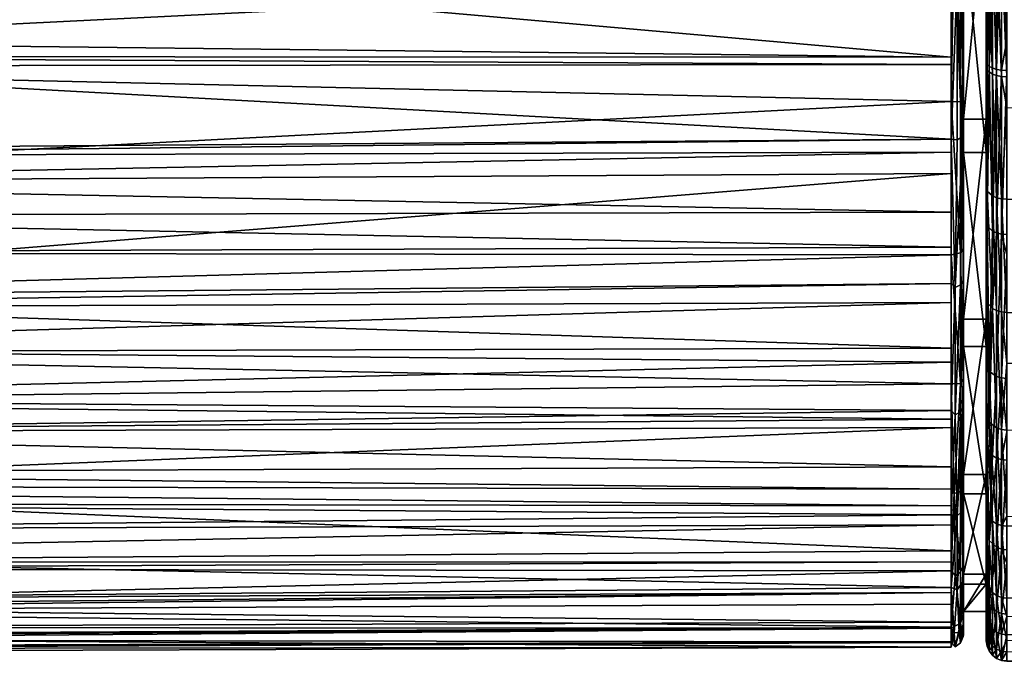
# Model space of a CAD drawing. Extents: x -0.145 to 0.145, y -0.184 to 0.
# Tile 3 of 256: x -0.121 to -0.097, y -0.116 to -0.1. Entities that reach past the tile are written whole.
import ezdxf

# ---------------------------------------------------------------- set-up
doc = ezdxf.new("R2010")
doc.units = 0
doc.layers.add('mesh', color=7, linetype='CONTINUOUS')

msp = doc.modelspace()

# ---------------------------------------------------------------- meshes
at = {"layer": 'mesh'}
mesh = msp.add_polyface(dxfattribs=at)
corners = [(-0.1359, -0.091732, -0.023761), (-0.098151, -0.090557, -0.023417), (-0.135915, -0.090787, -0.023661), (-0.135861, -0.094238, -0.0234), (-0.098151, -0.092707, -0.023558), (-0.135855, -0.094638, -0.023342), (-0.098151, -0.094609, -0.023193), (-0.135808, -0.097659, -0.022907), (-0.098151, -0.09482, -0.023153), (-0.135806, -0.09778, -0.022873), (-0.098151, -0.098807, -0.022389), (-0.135794, -0.097652, 0.023518), (-0.098151, -0.100974, 0.022357), (-0.135749, -0.100538, 0.022722), (-0.135798, -0.097364, 0.023597), (-0.098151, -0.098056, 0.02324), (-0.135838, -0.094766, 0.024314), (-0.098151, -0.097325, 0.023461), (-0.135846, -0.094274, 0.024345), (-0.098151, -0.095382, 0.024049), (-0.1359, -0.090788, 0.024562), (-0.098151, -0.093166, 0.024139), (-0.135863, -0.093182, 0.024413), (-0.139021, -0.097648, 0.023368), (-0.1374, -0.097711, 0.02365), (-0.137354, -0.100994, 0.022481), (-0.13837, -0.090823, 0.024402), (-0.137494, -0.090811, 0.024459), (-0.137448, -0.094293, 0.024334), (-0.139062, -0.094271, 0.024044), (-0.137404, -0.097701, -0.022851), (-0.137452, -0.094283, -0.023534), (-0.137501, -0.090801, -0.023717), (-0.135924, -0.090177, -0.023596), (-0.135786, -0.099104, -0.022321), (-0.137358, -0.100985, -0.021683), (-0.135757, -0.100913, -0.021566), (-0.138979, -0.100891, -0.021413), (-0.139018, -0.097647, -0.022569), (-0.139059, -0.09427, -0.023245), (-0.098151, -0.099042, -0.02228), (-0.098151, -0.093856, 0.024111)]
mesh.append_faces([[corners[k] for k in face] for face in [(0, 1, 2, 2), (3, 4, 0, 0), (5, 6, 3, 3), (7, 8, 5, 5), (9, 10, 7, 7), (11, 12, 13, 13), (14, 15, 11, 11), (16, 17, 14, 14), (18, 19, 16, 16), (20, 21, 22, 22), (23, 24, 25, 25), (26, 27, 28, 28), (22, 27, 20, 20), (22, 28, 27, 27), (18, 28, 22, 22), (18, 16, 28, 28), (24, 13, 25, 25), (24, 11, 13, 13), (14, 11, 24, 24), (24, 16, 14, 14), (24, 28, 16, 16), (29, 28, 24, 24), (5, 30, 7, 7), (5, 31, 30, 30), (32, 2, 33, 33), (32, 0, 2, 2), (31, 0, 32, 32), (31, 3, 0, 0), (5, 3, 31, 31), (30, 9, 7, 7), (30, 34, 9, 9), (35, 34, 30, 30), (35, 36, 34, 34), (30, 37, 35, 35), (31, 38, 30, 30), (32, 39, 31, 31), (36, 40, 34, 34), (22, 41, 18, 18)]])
mesh = msp.add_polyface(dxfattribs=at)
corners = [(-0.135808, -0.097659, -0.022907), (-0.098151, -0.098807, -0.022389), (-0.098151, -0.09482, -0.023153), (-0.135806, -0.09778, -0.022873), (-0.135786, -0.099104, -0.022321), (-0.098151, -0.103278, -0.020317), (-0.135709, -0.10401, -0.02002), (-0.098151, -0.103798, -0.020076), (-0.135684, -0.104817, 0.02029), (-0.098151, -0.104732, 0.02017), (-0.098151, -0.105577, 0.019678), (-0.135743, -0.100965, 0.022479), (-0.098151, -0.100974, 0.022357), (-0.098151, -0.101159, 0.022249), (-0.135794, -0.097652, 0.023518), (-0.098151, -0.098056, 0.02324), (-0.135798, -0.097364, 0.023597), (-0.098151, -0.097325, 0.023461), (-0.135838, -0.094766, 0.024314), (-0.098151, -0.095382, 0.024049), (-0.098151, -0.099042, -0.02228), (-0.135757, -0.100913, -0.021566), (-0.098151, -0.102962, -0.020463), (-0.098151, -0.106457, -0.017967), (-0.135661, -0.10705, -0.017746), (-0.098151, -0.106921, -0.017599), (-0.135665, -0.106807, -0.017928), (-0.135719, -0.103373, -0.020497), (-0.135721, -0.103247, -0.020592), (-0.135653, -0.106804, 0.018735), (-0.098151, -0.105761, 0.019504), (-0.098151, -0.108026, 0.01736), (-0.13567, -0.105713, 0.019781), (-0.135696, -0.104, 0.020755), (-0.098151, -0.102054, 0.021728), (-0.135739, -0.101198, 0.022347), (-0.098151, -0.108886, 0.016546), (-0.098076, -0.09809, 0.023352), (-0.098151, -0.093856, 0.024111), (-0.098076, -0.094844, -0.023273), (-0.098151, -0.094609, -0.023193), (-0.098053, -0.106553, -0.01809), (-0.09792, -0.105714, 0.019436), (-0.098004, -0.099041, -0.022268), (-0.098004, -0.10298, -0.020511)]
mesh.append_faces([[corners[k] for k in face] for face in [(0, 1, 2, 2), (3, 4, 1, 1), (5, 6, 7, 7), (8, 9, 10, 10), (11, 12, 13, 13), (14, 15, 12, 12), (16, 17, 15, 15), (18, 19, 17, 17), (4, 20, 1, 1), (21, 22, 20, 20), (23, 24, 25, 25), (23, 26, 24, 24), (7, 26, 23, 23), (22, 27, 5, 5), (21, 28, 22, 22), (29, 30, 31, 31), (32, 30, 29, 29), (32, 10, 30, 30), (33, 34, 9, 9), (35, 13, 34, 34), (9, 30, 10, 10), (9, 34, 30, 30), (36, 31, 30, 30), (37, 15, 17, 17), (17, 38, 37, 37), (17, 19, 38, 38), (34, 13, 12, 12), (39, 40, 2, 2), (23, 5, 7, 7), (22, 5, 23, 23), (22, 23, 41, 41), (39, 1, 20, 20), (2, 1, 39, 39), (42, 30, 34, 34), (22, 43, 20, 20), (41, 44, 22, 22), (37, 12, 15, 15), (37, 34, 12, 12)]])
mesh = msp.add_polyface(dxfattribs=at)
corners = [(-0.097853, -0.102849, 0.021072), (-0.097853, -0.101929, 0.021451), (-0.097853, -0.102478, 0.020592), (-0.097853, -0.098918, -0.021883), (-0.097853, -0.100361, -0.021483), (-0.097853, -0.097774, -0.021735), (-0.097297, -0.103285, -0.019321), (-0.097853, -0.103285, -0.019321), (-0.097297, -0.097774, -0.021735), (-0.097297, -0.096874, 0.022782), (-0.097853, -0.096874, 0.022782), (-0.097297, -0.102478, 0.020592), (-0.09728, -0.098163, -0.022254), (-0.097297, -0.094898, -0.022817), (-0.097297, -0.098128, -0.022129), (-0.09728, -0.097044, 0.023478), (-0.097297, -0.101101, 0.021983), (-0.097297, -0.097014, 0.023352), (-0.09728, -0.101153, 0.022101), (-0.097297, -0.104986, 0.019809), (-0.097297, -0.101245, -0.020985), (-0.097853, -0.098, 0.023069), (-0.097853, -0.097532, 0.023262), (-0.097853, -0.102826, -0.02023), (-0.097855, -0.101988, 0.021584), (-0.097855, -0.098968, -0.022055), (-0.09792, -0.098076, 0.023304), (-0.097855, -0.09595, 0.023673), (-0.097866, -0.102896, -0.020359), (-0.097855, -0.100964, -0.02127), (-0.09792, -0.102057, 0.021721), (-0.098151, -0.102054, 0.021728), (-0.098076, -0.09809, 0.023352), (-0.098151, -0.099042, -0.02228), (-0.098004, -0.099041, -0.022268), (-0.098076, -0.094844, -0.023273), (-0.098151, -0.102962, -0.020463), (-0.098004, -0.10298, -0.020511), (-0.097855, -0.105621, 0.019314), (-0.097866, -0.094823, -0.023123)]
mesh.append_faces([[corners[k] for k in face] for face in [(0, 1, 2, 2), (3, 4, 5, 5), (6, 5, 7, 7), (8, 5, 6, 6), (9, 2, 10, 10), (11, 2, 9, 9), (12, 13, 14, 14), (15, 16, 17, 17), (18, 19, 16, 16), (6, 14, 8, 8), (6, 20, 14, 14), (9, 16, 11, 11), (9, 17, 16, 16), (16, 19, 11, 11), (10, 21, 22, 22), (2, 21, 10, 10), (2, 1, 21, 21), (5, 23, 7, 7), (5, 4, 23, 23), (24, 1, 0, 0), (21, 1, 24, 24), (25, 4, 3, 3), (26, 21, 24, 24), (27, 21, 26, 26), (27, 22, 21, 21), (25, 28, 29, 29), (23, 29, 28, 28), (29, 4, 25, 25), (23, 4, 29, 29), (30, 31, 32, 32), (33, 34, 35, 35), (36, 37, 34, 34), (30, 32, 26, 26), (37, 28, 34, 34), (24, 30, 26, 26), (38, 30, 24, 24), (34, 25, 39, 39), (28, 25, 34, 34)]])
mesh = msp.add_polyface(dxfattribs=at)
corners = [(-0.097297, -0.101245, -0.020985), (-0.09728, -0.104219, -0.019538), (-0.09728, -0.101298, -0.021104), (-0.097297, -0.10415, -0.019428), (-0.097297, -0.098128, -0.022129), (-0.09728, -0.098163, -0.022254), (-0.09728, -0.094916, -0.022945), (-0.097297, -0.094898, -0.022817), (-0.097047, -0.098248, -0.022545), (-0.097047, -0.094958, -0.023246), (-0.097151, -0.094947, -0.023167), (-0.09728, -0.101153, 0.022101), (-0.097297, -0.101101, 0.021983), (-0.09728, -0.097044, 0.023478), (-0.09723, -0.097072, 0.023596), (-0.097047, -0.105232, 0.020165), (-0.097151, -0.105187, 0.020099), (-0.097047, -0.101276, 0.022379), (-0.097151, -0.104339, -0.019727), (-0.097151, -0.107062, -0.017731), (-0.097047, -0.107114, -0.017792), (-0.09728, -0.106917, -0.01756), (-0.097151, -0.10139, -0.021308), (-0.097047, -0.104381, -0.019795), (-0.097151, -0.098226, -0.022469), (-0.097047, -0.101423, -0.02138), (-0.09723, -0.094933, -0.023065), (-0.09728, -0.105059, 0.019915), (-0.097297, -0.104986, 0.019809), (-0.097297, -0.108401, 0.016935), (-0.09723, -0.101202, 0.022212), (-0.09723, -0.108579, 0.017111), (-0.097151, -0.097095, 0.023696), (-0.097047, -0.097113, 0.023774), (-0.097047, -0.10871, 0.017239), (-0.09723, -0.109815, -0.014815), (-0.097297, -0.107983, -0.015562)]
mesh.append_faces([[corners[k] for k in face] for face in [(0, 1, 2, 2), (0, 3, 1, 1), (4, 2, 5, 5), (4, 0, 2, 2), (5, 6, 7, 7), (8, 9, 10, 10), (11, 12, 13, 13), (14, 11, 13, 13), (15, 16, 17, 17), (18, 19, 20, 20), (1, 19, 18, 18), (1, 21, 19, 19), (3, 21, 1, 1), (22, 18, 23, 23), (2, 18, 22, 22), (2, 1, 18, 18), (24, 22, 25, 25), (5, 22, 24, 24), (5, 2, 22, 22), (24, 6, 5, 5), (24, 26, 6, 6), (24, 10, 26, 26), (8, 10, 24, 24), (27, 28, 11, 11), (27, 29, 28, 28), (30, 11, 14, 14), (30, 27, 11, 11), (31, 29, 27, 27), (32, 30, 14, 14), (16, 27, 30, 30), (16, 31, 27, 27), (33, 30, 32, 32), (17, 30, 33, 33), (17, 16, 30, 30), (15, 31, 16, 16), (34, 31, 15, 15), (21, 35, 19, 19), (36, 21, 3, 3)]])
mesh = msp.add_polyface(dxfattribs=at)
corners = [(-0.096927, -0.098261, -0.022593), (-0.096797, -0.098266, -0.02261), (-0.096797, -0.096639, -0.022956), (-0.096927, -0.104408, -0.019837), (-0.096797, -0.104417, -0.019851), (-0.096797, -0.102202, -0.021038), (-0.096797, -0.107157, -0.017843), (-0.096927, -0.107146, -0.01783), (-0.097047, -0.104381, -0.019795), (-0.097047, -0.107114, -0.017792), (-0.096927, -0.101443, -0.021426), (-0.096797, -0.10145, -0.021442), (-0.097047, -0.101423, -0.02138), (-0.097047, -0.098248, -0.022545), (-0.097047, -0.094958, -0.023246), (-0.096927, -0.094965, -0.023295), (-0.096797, -0.097129, 0.023839), (-0.096927, -0.097125, 0.023822), (-0.096797, -0.095134, 0.024166), (-0.096797, -0.100563, 0.022688), (-0.096927, -0.101296, 0.022425), (-0.096797, -0.101303, 0.02244), (-0.096927, -0.10526, 0.020206), (-0.096797, -0.10527, 0.02022), (-0.096797, -0.105752, 0.019814), (-0.096927, -0.108746, 0.017274), (-0.096797, -0.108758, 0.017286), (-0.097047, -0.101276, 0.022379), (-0.097047, -0.097113, 0.023774), (-0.097047, -0.105232, 0.020165), (-0.097047, -0.10871, 0.017239), (-0.096797, -0.108388, -0.016604), (-0.031031, -0.10508, -0.019419), (-0.031525, -0.107157, -0.017843), (-0.097151, -0.104339, -0.019727), (-0.097151, -0.10139, -0.021308), (-0.097151, -0.098226, -0.022469)]
mesh.append_faces([[corners[k] for k in face] for face in [(0, 1, 2, 2), (3, 4, 5, 5), (3, 6, 4, 4), (3, 7, 6, 6), (8, 7, 3, 3), (8, 9, 7, 7), (10, 5, 11, 11), (10, 3, 5, 5), (12, 3, 10, 10), (12, 8, 3, 3), (0, 11, 1, 1), (0, 10, 11, 11), (13, 10, 0, 0), (13, 12, 10, 10), (0, 14, 13, 13), (0, 15, 14, 14), (2, 15, 0, 0), (16, 17, 18, 18), (19, 17, 16, 16), (19, 20, 17, 17), (21, 20, 19, 19), (21, 22, 20, 20), (23, 22, 21, 21), (24, 22, 23, 23), (24, 25, 22, 22), (26, 25, 24, 24), (17, 27, 28, 28), (20, 27, 17, 17), (20, 29, 27, 27), (22, 29, 20, 20), (22, 30, 29, 29), (25, 30, 22, 22), (7, 31, 6, 6), (4, 32, 5, 5), (6, 33, 4, 4), (34, 9, 8, 8), (35, 8, 12, 12), (36, 12, 13, 13)]])
mesh = msp.add_polyface(dxfattribs=at)
corners = [(-0.098151, -0.103798, -0.020076), (-0.135709, -0.10401, -0.02002), (-0.135665, -0.106807, -0.017928), (-0.098151, -0.103278, -0.020317), (-0.135719, -0.103373, -0.020497), (-0.135684, -0.104817, 0.02029), (-0.098151, -0.105577, 0.019678), (-0.13567, -0.105713, 0.019781), (-0.135696, -0.104, 0.020755), (-0.098151, -0.104732, 0.02017), (-0.135743, -0.100965, 0.022479), (-0.098151, -0.101159, 0.022249), (-0.135739, -0.101198, 0.022347), (-0.135749, -0.100538, 0.022722), (-0.098151, -0.100974, 0.022357), (-0.13731, -0.104074, 0.02085), (-0.137354, -0.100994, 0.022481), (-0.137271, -0.106887, 0.018794), (-0.135653, -0.106804, 0.018735), (-0.138944, -0.103934, 0.020603), (-0.137207, -0.111483, 0.01358), (-0.13888, -0.109169, 0.016161), (-0.137236, -0.109374, 0.016353), (-0.135615, -0.109325, 0.016318), (-0.135604, -0.110035, 0.015636), (-0.135633, -0.108128, 0.017465), (-0.138981, -0.100891, 0.022213), (-0.137275, -0.10688, -0.017998), (-0.137315, -0.104066, -0.020054), (-0.135757, -0.100913, -0.021566), (-0.137358, -0.100985, -0.021683), (-0.135721, -0.103247, -0.020592), (-0.138879, -0.109169, -0.01536), (-0.13724, -0.109368, -0.015558), (-0.138909, -0.106713, -0.017771), (-0.138942, -0.103934, -0.019803), (-0.135661, -0.10705, -0.017746), (-0.135645, -0.10804, -0.017005), (-0.135626, -0.109262, -0.015497), (-0.135613, -0.110064, -0.014506), (-0.13721, -0.111478, -0.012786), (-0.098151, -0.102962, -0.020463), (-0.098151, -0.102054, 0.021728)]
mesh.append_faces([[corners[k] for k in face] for face in [(0, 1, 2, 2), (3, 4, 1, 1), (5, 6, 7, 7), (8, 9, 5, 5), (10, 11, 12, 12), (13, 14, 10, 10), (15, 8, 5, 5), (16, 10, 12, 12), (16, 13, 10, 10), (7, 15, 5, 5), (17, 7, 18, 18), (17, 15, 7, 7), (19, 15, 17, 17), (20, 21, 22, 22), (22, 23, 24, 24), (25, 23, 22, 22), (17, 25, 22, 22), (18, 25, 17, 17), (15, 12, 8, 8), (15, 16, 12, 12), (26, 16, 15, 15), (1, 27, 2, 2), (1, 28, 27, 27), (4, 28, 1, 1), (28, 29, 30, 30), (28, 31, 29, 29), (4, 31, 28, 28), (27, 32, 33, 33), (28, 34, 27, 27), (30, 35, 28, 28), (27, 36, 2, 2), (27, 37, 36, 36), (33, 37, 27, 27), (33, 38, 37, 37), (39, 38, 33, 33), (40, 39, 33, 33), (41, 31, 4, 4), (12, 42, 8, 8)]])
mesh = msp.add_polyface(dxfattribs=at)
corners = [(-0.097853, -0.106256, -0.017725), (-0.097853, -0.108287, -0.016099), (-0.097853, -0.107983, -0.015562), (-0.097853, -0.105488, 0.019134), (-0.097853, -0.107325, 0.017026), (-0.097853, -0.107518, 0.017644), (-0.097853, -0.102478, 0.020592), (-0.097853, -0.102849, 0.021072), (-0.097853, -0.103285, -0.019321), (-0.097853, -0.103647, -0.019813), (-0.097855, -0.103855, 0.020531), (-0.097855, -0.107991, -0.016453), (-0.097855, -0.104682, -0.01919), (-0.097855, -0.107259, 0.017953), (-0.097297, -0.107983, -0.015562), (-0.097297, -0.103285, -0.019321), (-0.097297, -0.102478, 0.020592), (-0.097297, -0.107325, 0.017026), (-0.097297, -0.10415, -0.019428), (-0.097297, -0.101245, -0.020985), (-0.097853, -0.102826, -0.02023), (-0.097855, -0.105621, 0.019314), (-0.097855, -0.101988, 0.021584), (-0.097855, -0.106395, -0.017899), (-0.097855, -0.108768, 0.016449), (-0.097866, -0.102896, -0.020359), (-0.09792, -0.105714, 0.019436), (-0.098151, -0.102054, 0.021728), (-0.09792, -0.102057, 0.021721), (-0.09792, -0.108881, 0.016552), (-0.098151, -0.105761, 0.019504), (-0.098053, -0.106553, -0.01809), (-0.098004, -0.10298, -0.020511), (-0.09792, -0.106493, -0.018017), (-0.098053, -0.109636, -0.015032), (-0.09792, -0.109563, -0.014971), (-0.097297, -0.108401, 0.016935), (-0.097297, -0.104986, 0.019809)]
mesh.append_faces([[corners[k] for k in face] for face in [(0, 1, 2, 2), (3, 4, 5, 5), (3, 6, 4, 4), (7, 6, 3, 3), (8, 0, 2, 2), (8, 9, 0, 0), (10, 7, 3, 3), (0, 11, 1, 1), (12, 0, 9, 9), (13, 3, 5, 5), (14, 8, 2, 2), (15, 8, 14, 14), (16, 4, 6, 6), (17, 4, 16, 16), (18, 15, 14, 14), (18, 19, 15, 15), (8, 20, 9, 9), (10, 3, 21, 21), (22, 7, 10, 10), (12, 9, 20, 20), (23, 0, 12, 12), (24, 21, 13, 13), (13, 21, 3, 3), (22, 10, 21, 21), (23, 11, 0, 0), (12, 25, 23, 23), (20, 25, 12, 12), (26, 27, 28, 28), (29, 30, 26, 26), (31, 25, 32, 32), (31, 33, 25, 25), (34, 33, 31, 31), (21, 26, 28, 28), (24, 26, 21, 21), (24, 29, 26, 26), (33, 23, 25, 25), (35, 23, 33, 33), (16, 36, 17, 17), (16, 37, 36, 36)]])
mesh = msp.add_polyface(dxfattribs=at)
corners = [(-0.135544, -0.114384, -0.00649), (-0.098151, -0.114225, -0.006633), (-0.098151, -0.113941, -0.007271), (-0.098151, -0.114777, -0.003359), (-0.135533, -0.114992, -0.003251), (-0.098151, -0.1148, -0.003224), (-0.135533, -0.115028, -0.003058), (-0.098151, -0.115263, -0.000472), (-0.135557, -0.113205, 0.010558), (-0.098151, -0.112932, 0.010753), (-0.098151, -0.113195, 0.009965), (-0.098151, -0.113823, -0.007536), (-0.135548, -0.114119, -0.007333), (-0.098151, -0.112304, -0.010941), (-0.135566, -0.113031, -0.009688), (-0.135527, -0.115304, 0.000386), (-0.098151, -0.115151, 0.000904), (-0.135528, -0.115259, 0.001107), (-0.098151, -0.115135, 0.001102), (-0.13553, -0.115086, 0.003873), (-0.098151, -0.114806, 0.005142), (-0.135534, -0.114787, 0.005619), (-0.098151, -0.114656, 0.005592), (-0.135541, -0.114269, 0.007236), (-0.098151, -0.113416, 0.009306), (-0.135554, -0.11337, 0.01004), (-0.098074, -0.114916, -0.003382), (-0.098076, -0.11154, 0.013152), (-0.098151, -0.111438, 0.013087), (-0.098151, -0.1109, 0.013928), (-0.098151, -0.108886, 0.016546), (-0.098151, -0.109744, 0.015733), (-0.098151, -0.106921, -0.017599), (-0.098151, -0.109532, -0.014952), (-0.098151, -0.106457, -0.017967), (-0.098151, -0.108367, -0.016452), (-0.098151, -0.112064, -0.011477), (-0.098151, -0.109947, -0.014417), (-0.098151, -0.111843, -0.011974), (-0.098053, -0.113533, 0.009344), (-0.098053, -0.115254, 0.000913), (-0.098053, -0.109636, -0.015032), (-0.098053, -0.106553, -0.01809), (-0.09792, -0.108881, 0.016552), (-0.098151, -0.105761, 0.019504), (-0.098004, -0.112085, -0.011482), (-0.098004, -0.113875, -0.007562)]
mesh.append_faces([[corners[k] for k in face] for face in [(0, 1, 2, 2), (0, 3, 1, 1), (4, 5, 3, 3), (6, 7, 5, 5), (8, 9, 10, 10), (11, 12, 2, 2), (13, 14, 11, 11), (15, 16, 7, 7), (17, 18, 16, 16), (19, 20, 18, 18), (21, 22, 20, 20), (23, 24, 22, 22), (25, 10, 24, 24), (26, 7, 16, 16), (26, 5, 7, 7), (3, 5, 26, 26), (24, 20, 22, 22), (16, 18, 20, 20), (27, 28, 29, 29), (30, 29, 31, 31), (30, 27, 29, 29), (27, 9, 28, 28), (27, 10, 9, 9), (24, 10, 27, 27), (32, 33, 34, 34), (35, 33, 32, 32), (13, 11, 36, 36), (36, 37, 38, 38), (33, 37, 36, 36), (26, 1, 3, 3), (26, 2, 1, 1), (11, 2, 26, 26), (20, 24, 39, 39), (40, 16, 20, 20), (41, 33, 36, 36), (42, 34, 33, 33), (43, 30, 44, 44), (11, 45, 36, 36), (26, 46, 11, 11)]])
mesh = msp.add_polyface(dxfattribs=at)
corners = [(-0.097853, -0.108615, 0.016319), (-0.097853, -0.107325, 0.017026), (-0.097853, -0.111083, 0.012328), (-0.097853, -0.107518, 0.017644), (-0.097853, -0.108287, -0.016099), (-0.097853, -0.109292, -0.014755), (-0.097853, -0.107983, -0.015562), (-0.097297, -0.111549, -0.010716), (-0.097853, -0.111549, -0.010716), (-0.097297, -0.107983, -0.015562), (-0.097297, -0.107325, 0.017026), (-0.097297, -0.111083, 0.012328), (-0.097853, -0.113498, 0.006817), (-0.097297, -0.11034, 0.014691), (-0.097297, -0.112461, 0.011347), (-0.097853, -0.111328, 0.013041), (-0.097853, -0.113141, 0.009178), (-0.097853, -0.111856, -0.011327), (-0.097855, -0.108768, 0.016449), (-0.097855, -0.109446, -0.014872), (-0.097855, -0.107991, -0.016453), (-0.097855, -0.107259, 0.017953), (-0.097855, -0.106395, -0.017899), (-0.098053, -0.106553, -0.01809), (-0.098151, -0.109532, -0.014952), (-0.098053, -0.109636, -0.015032), (-0.098076, -0.11154, 0.013152), (-0.098151, -0.108886, 0.016546), (-0.09792, -0.108881, 0.016552), (-0.098151, -0.112064, -0.011477), (-0.098004, -0.112085, -0.011482), (-0.09792, -0.111497, 0.013126), (-0.09792, -0.113445, 0.009309), (-0.09792, -0.109563, -0.014971), (-0.09792, -0.106493, -0.018017), (-0.097888, -0.111981, -0.011423), (-0.097855, -0.113303, 0.009252), (-0.097297, -0.109623, -0.014654), (-0.097297, -0.111905, -0.011421), (-0.097297, -0.108401, 0.016935)]
mesh.append_faces([[corners[k] for k in face] for face in [(0, 1, 2, 2), (3, 1, 0, 0), (4, 5, 6, 6), (7, 6, 8, 8), (9, 6, 7, 7), (10, 2, 1, 1), (11, 2, 10, 10), (11, 12, 2, 2), (11, 13, 14, 14), (10, 13, 11, 11), (15, 2, 16, 16), (0, 2, 15, 15), (6, 17, 8, 8), (6, 5, 17, 17), (18, 0, 15, 15), (18, 3, 0, 0), (5, 19, 17, 17), (4, 19, 5, 5), (4, 20, 19, 19), (18, 21, 3, 3), (20, 22, 19, 19), (23, 24, 25, 25), (26, 27, 28, 28), (29, 30, 25, 25), (31, 26, 28, 28), (32, 26, 31, 31), (25, 33, 34, 34), (30, 33, 25, 25), (31, 28, 18, 18), (33, 19, 22, 22), (30, 19, 33, 33), (30, 35, 19, 19), (15, 31, 18, 18), (36, 31, 15, 15), (35, 17, 19, 19), (7, 37, 9, 9), (7, 38, 37, 37), (10, 39, 13, 13)]])
mesh = msp.add_polyface(dxfattribs=at)
corners = [(-0.098151, -0.113941, -0.007271), (-0.135545, -0.114299, -0.006944), (-0.135544, -0.114384, -0.00649), (-0.135548, -0.114119, -0.007333), (-0.098151, -0.112304, -0.010941), (-0.135576, -0.112422, -0.011005), (-0.135566, -0.113031, -0.009688), (-0.098151, -0.111843, -0.011974), (-0.135591, -0.111459, -0.012783), (-0.135586, -0.111787, -0.012379), (-0.098151, -0.109947, -0.014417), (-0.135613, -0.110064, -0.014506), (-0.098151, -0.108367, -0.016452), (-0.135645, -0.10804, -0.017005), (-0.135626, -0.109262, -0.015497), (-0.098151, -0.106921, -0.017599), (-0.135661, -0.10705, -0.017746), (-0.135533, -0.114992, -0.003251), (-0.098151, -0.114777, -0.003359), (-0.135533, -0.115028, -0.003058), (-0.098151, -0.1148, -0.003224), (-0.135526, -0.115396, -0.001094), (-0.098151, -0.115263, -0.000472), (-0.135527, -0.115304, 0.000386), (-0.13553, -0.115086, 0.003873), (-0.098151, -0.115135, 0.001102), (-0.135528, -0.115259, 0.001107), (-0.135541, -0.114269, 0.007236), (-0.098151, -0.114656, 0.005592), (-0.135534, -0.114787, 0.005619), (-0.135557, -0.113205, 0.010558), (-0.098151, -0.113195, 0.009965), (-0.135554, -0.11337, 0.01004), (-0.135584, -0.111358, 0.013517), (-0.098151, -0.112932, 0.010753), (-0.098151, -0.111438, 0.013087), (-0.135589, -0.11104, 0.014026), (-0.098151, -0.1109, 0.013928), (-0.135604, -0.110035, 0.015636), (-0.098151, -0.109744, 0.015733), (-0.135615, -0.109325, 0.016318), (-0.135653, -0.106804, 0.018735), (-0.098151, -0.108026, 0.01736), (-0.135633, -0.108128, 0.017465), (-0.098151, -0.113823, -0.007536), (-0.098151, -0.112064, -0.011477), (-0.098151, -0.109532, -0.014952), (-0.098151, -0.115151, 0.000904), (-0.13553, -0.115023, 0.004881), (-0.098151, -0.114806, 0.005142), (-0.098151, -0.113416, 0.009306), (-0.098151, -0.108886, 0.016546)]
mesh.append_faces([[corners[k] for k in face] for face in [(0, 1, 2, 2), (0, 3, 1, 1), (4, 5, 6, 6), (7, 8, 9, 9), (10, 8, 7, 7), (10, 11, 8, 8), (12, 13, 14, 14), (15, 13, 12, 12), (15, 16, 13, 13), (17, 18, 2, 2), (19, 20, 17, 17), (21, 22, 19, 19), (23, 22, 21, 21), (24, 25, 26, 26), (27, 28, 29, 29), (30, 31, 32, 32), (33, 34, 30, 30), (33, 35, 34, 34), (36, 35, 33, 33), (36, 37, 35, 35), (38, 37, 36, 36), (38, 39, 37, 37), (40, 39, 38, 38), (41, 42, 43, 43), (44, 6, 3, 3), (45, 5, 4, 4), (45, 9, 5, 5), (7, 9, 45, 45), (46, 11, 10, 10), (46, 14, 11, 11), (12, 14, 46, 46), (26, 47, 23, 23), (48, 49, 24, 24), (29, 49, 48, 48), (32, 50, 27, 27), (40, 51, 39, 39), (43, 51, 40, 40), (43, 42, 51, 51)]])
mesh = msp.add_polyface(dxfattribs=at)
corners = [(-0.09728, -0.114114, 0.007739), (-0.097297, -0.113991, 0.0077), (-0.09728, -0.112576, 0.011407), (-0.097047, -0.110685, 0.014953), (-0.097151, -0.110621, 0.014905), (-0.097047, -0.10871, 0.017239), (-0.096927, -0.108746, 0.017274), (-0.096927, -0.110724, 0.014983), (-0.097047, -0.112845, 0.011548), (-0.096927, -0.112889, 0.011571), (-0.097047, -0.114403, 0.007833), (-0.097297, -0.111905, -0.011421), (-0.09728, -0.113733, -0.007894), (-0.09728, -0.112017, -0.011486), (-0.097297, -0.113612, -0.007848), (-0.096927, -0.112322, -0.011665), (-0.097047, -0.109955, -0.014933), (-0.097047, -0.112279, -0.01164), (-0.096927, -0.109993, -0.014965), (-0.097047, -0.107114, -0.017792), (-0.09728, -0.110443, 0.01477), (-0.097297, -0.11034, 0.014691), (-0.097297, -0.108401, 0.016935), (-0.097297, -0.112461, 0.011347), (-0.09723, -0.108579, 0.017111), (-0.09723, -0.112683, 0.011463), (-0.09723, -0.114229, 0.007776), (-0.097151, -0.11221, -0.011599), (-0.097047, -0.114017, -0.008001), (-0.097151, -0.113943, -0.007973), (-0.097297, -0.109623, -0.014654), (-0.09723, -0.109815, -0.014815), (-0.097151, -0.107062, -0.017731), (-0.09728, -0.106917, -0.01756), (-0.097297, -0.107983, -0.015562)]
mesh.append_faces([[corners[k] for k in face] for face in [(0, 1, 2, 2), (3, 4, 5, 5), (6, 3, 5, 5), (7, 3, 6, 6), (7, 8, 3, 3), (9, 8, 7, 7), (9, 10, 8, 8), (11, 12, 13, 13), (11, 14, 12, 12), (15, 16, 17, 17), (15, 18, 16, 16), (19, 16, 18, 18), (20, 21, 22, 22), (20, 23, 21, 21), (2, 23, 20, 20), (24, 20, 22, 22), (25, 2, 20, 20), (25, 0, 2, 2), (26, 0, 25, 25), (4, 20, 24, 24), (4, 25, 20, 20), (5, 4, 24, 24), (3, 25, 4, 4), (8, 25, 3, 3), (8, 26, 25, 25), (27, 28, 17, 17), (27, 29, 28, 28), (13, 29, 27, 27), (13, 12, 29, 29), (13, 30, 11, 11), (27, 30, 13, 13), (27, 31, 30, 30), (17, 31, 27, 27), (17, 16, 31, 31), (32, 16, 19, 19), (32, 31, 16, 16), (33, 30, 31, 31), (34, 30, 33, 33)]])
mesh = msp.add_polyface(dxfattribs=at)
corners = [(-0.096927, -0.109993, -0.014965), (-0.096797, -0.110006, -0.014976), (-0.096797, -0.108388, -0.016604), (-0.096927, -0.112322, -0.011665), (-0.096797, -0.112336, -0.011674), (-0.096797, -0.112103, -0.012004), (-0.096927, -0.114952, -0.005127), (-0.096797, -0.114968, -0.005131), (-0.096797, -0.114522, -0.006584), (-0.096797, -0.110053, 0.015787), (-0.096927, -0.108746, 0.017274), (-0.096797, -0.108758, 0.017286), (-0.096927, -0.110724, 0.014983), (-0.096797, -0.110738, 0.014994), (-0.096927, -0.112889, 0.011571), (-0.096797, -0.112904, 0.011579), (-0.096797, -0.11323, 0.010803), (-0.096927, -0.11445, 0.007848), (-0.096797, -0.114467, 0.007853), (-0.096797, -0.115092, 0.005162), (-0.096927, -0.115363, 0.003916), (-0.096797, -0.11538, 0.003919), (-0.096927, -0.11559, -0.000619), (-0.096797, -0.115607, -0.00062), (-0.096797, -0.115592, -0.000727), (-0.096927, -0.114064, -0.008019), (-0.096797, -0.11408, -0.008025), (-0.097047, -0.112279, -0.01164), (-0.096927, -0.107146, -0.01783), (-0.097047, -0.107114, -0.017792), (-0.018795, -0.115606, -0.000653), (-0.018991, -0.1156, -0.000729), (-0.028332, -0.11456, -0.006595), (-0.028054, -0.114667, -0.006264), (-0.031343, -0.112252, -0.011817), (-0.031379, -0.112116, -0.012014), (-0.031814, -0.110496, -0.014374), (-0.031816, -0.109149, -0.015944), (-0.03171, -0.108422, -0.016637), (-0.096797, -0.107157, -0.017843)]
mesh.append_faces([[corners[k] for k in face] for face in [(0, 1, 2, 2), (3, 4, 5, 5), (6, 7, 8, 8), (9, 10, 11, 11), (9, 12, 10, 10), (13, 12, 9, 9), (13, 14, 12, 12), (15, 14, 13, 13), (16, 14, 15, 15), (16, 17, 14, 14), (18, 17, 16, 16), (19, 17, 18, 18), (19, 20, 17, 17), (21, 20, 19, 19), (21, 22, 20, 20), (23, 22, 21, 21), (22, 7, 6, 6), (22, 24, 7, 7), (23, 24, 22, 22), (25, 8, 26, 26), (25, 6, 8, 8), (3, 26, 4, 4), (3, 25, 26, 26), (27, 25, 3, 3), (5, 0, 3, 3), (5, 1, 0, 0), (28, 0, 2, 2), (29, 0, 28, 28), (30, 21, 19, 19), (31, 24, 23, 23), (7, 32, 8, 8), (24, 33, 7, 7), (34, 26, 8, 8), (34, 4, 26, 26), (35, 5, 4, 4), (36, 1, 5, 5), (37, 2, 1, 1), (38, 39, 2, 2)]])
mesh = msp.add_polyface(dxfattribs=at)
corners = [(-0.097853, -0.113141, 0.009178), (-0.097853, -0.113498, 0.006817), (-0.097853, -0.113807, 0.007758), (-0.097853, -0.111083, 0.012328), (-0.097853, -0.114408, 0.005572), (-0.097853, -0.111549, -0.010716), (-0.097853, -0.113497, -0.007421), (-0.097853, -0.113739, -0.005112), (-0.097853, -0.114092, -0.006006), (-0.097855, -0.114012, 0.007226), (-0.097853, -0.114403, 0.000868), (-0.097297, -0.114408, 0.000403), (-0.097297, -0.113739, -0.005112), (-0.097297, -0.111549, -0.010716), (-0.097297, -0.113498, 0.006817), (-0.097297, -0.111083, 0.012328), (-0.097297, -0.114403, 0.000868), (-0.09728, -0.112576, 0.011407), (-0.097297, -0.113991, 0.0077), (-0.097297, -0.112461, 0.011347), (-0.097297, -0.111905, -0.011421), (-0.097297, -0.113612, -0.007848), (-0.097297, -0.114482, -0.005014), (-0.097853, -0.11445, 0.005139), (-0.097853, -0.111856, -0.011327), (-0.097855, -0.113663, -0.007488), (-0.097855, -0.113303, 0.009252), (-0.097853, -0.111328, 0.013041), (-0.09792, -0.114685, 0.005182), (-0.098053, -0.113533, 0.009344), (-0.098151, -0.113416, 0.009306), (-0.098076, -0.11154, 0.013152), (-0.098151, -0.113823, -0.007536), (-0.098004, -0.113875, -0.007562), (-0.098004, -0.112085, -0.011482), (-0.09792, -0.113445, 0.009309), (-0.09792, -0.111497, 0.013126), (-0.097888, -0.111981, -0.011423), (-0.097958, -0.114907, -0.003381), (-0.097855, -0.114283, -0.005439)]
mesh.append_faces([[corners[k] for k in face] for face in [(0, 1, 2, 2), (0, 3, 1, 1), (4, 2, 1, 1), (5, 6, 7, 7), (6, 8, 7, 7), (2, 4, 9, 9), (10, 11, 12, 12), (12, 7, 10, 10), (12, 5, 7, 7), (13, 5, 12, 12), (14, 1, 15, 15), (14, 10, 1, 1), (16, 10, 14, 14), (17, 18, 19, 19), (12, 20, 13, 13), (12, 21, 20, 20), (12, 22, 21, 21), (11, 22, 12, 12), (15, 18, 14, 14), (15, 19, 18, 18), (23, 1, 10, 10), (5, 24, 6, 6), (24, 25, 6, 6), (26, 2, 9, 9), (26, 0, 2, 2), (27, 0, 26, 26), (9, 28, 26, 26), (29, 30, 31, 31), (32, 33, 34, 34), (29, 35, 28, 28), (31, 35, 29, 29), (26, 35, 36, 36), (28, 35, 26, 26), (33, 37, 34, 34), (33, 25, 37, 37), (38, 25, 33, 33), (25, 24, 37, 37), (8, 25, 39, 39), (8, 6, 25, 25)]])
mesh = msp.add_polyface(dxfattribs=at)
corners = [(-0.09728, -0.115014, 0.003865), (-0.097297, -0.114886, 0.003847), (-0.09728, -0.114114, 0.007739), (-0.09728, -0.115237, -0.000603), (-0.097297, -0.115108, -0.000597), (-0.09728, -0.114608, -0.005044), (-0.097297, -0.114482, -0.005014), (-0.09723, -0.115133, 0.003883), (-0.09723, -0.115357, -0.000609), (-0.09723, -0.114725, -0.005072), (-0.097151, -0.115235, 0.003898), (-0.097151, -0.115461, -0.000613), (-0.097151, -0.114826, -0.005096), (-0.097047, -0.115314, 0.003909), (-0.097047, -0.114403, 0.007833), (-0.097047, -0.11554, -0.000617), (-0.097047, -0.114903, -0.005115), (-0.096927, -0.11445, 0.007848), (-0.096927, -0.112889, 0.011571), (-0.096927, -0.115363, 0.003916), (-0.096927, -0.11559, -0.000619), (-0.096927, -0.114952, -0.005127), (-0.097047, -0.114017, -0.008001), (-0.096927, -0.114064, -0.008019), (-0.09728, -0.113733, -0.007894), (-0.097297, -0.113612, -0.007848), (-0.097047, -0.112279, -0.01164), (-0.09723, -0.114229, 0.007776), (-0.097047, -0.112845, 0.011548), (-0.097151, -0.113943, -0.007973)]
mesh.append_faces([[corners[k] for k in face] for face in [(0, 1, 2, 2), (3, 4, 0, 0), (5, 6, 3, 3), (7, 3, 0, 0), (8, 3, 7, 7), (8, 5, 3, 3), (9, 5, 8, 8), (10, 8, 7, 7), (11, 8, 10, 10), (11, 9, 8, 8), (12, 9, 11, 11), (13, 10, 14, 14), (13, 11, 10, 10), (15, 11, 13, 13), (15, 12, 11, 11), (16, 12, 15, 15), (17, 14, 18, 18), (17, 13, 14, 14), (19, 13, 17, 17), (19, 15, 13, 13), (20, 15, 19, 19), (20, 16, 15, 15), (21, 16, 20, 20), (22, 21, 23, 23), (22, 16, 21, 21), (24, 5, 9, 9), (25, 5, 24, 24), (25, 6, 5, 5), (26, 22, 23, 23), (27, 0, 2, 2), (7, 0, 27, 27), (10, 7, 27, 27), (14, 27, 28, 28), (14, 10, 27, 27), (29, 16, 22, 22), (29, 12, 16, 16), (29, 9, 12, 12), (24, 9, 29, 29)]])
mesh = msp.add_polyface(dxfattribs=at)
corners = [(-0.097853, -0.114403, 0.000868), (-0.097853, -0.114969, -0.00021), (-0.097853, -0.114862, 0.000896), (-0.097853, -0.114499, -0.003317), (-0.097853, -0.113739, -0.005112), (-0.097853, -0.114092, -0.006006), (-0.097855, -0.114957, -0.001231), (-0.097855, -0.114283, -0.005439), (-0.097297, -0.114403, 0.000868), (-0.097297, -0.114408, 0.000403), (-0.09728, -0.114114, 0.007739), (-0.097297, -0.114886, 0.003847), (-0.097297, -0.113991, 0.0077), (-0.09728, -0.115014, 0.003865), (-0.097297, -0.115108, -0.000597), (-0.09728, -0.115237, -0.000603), (-0.097297, -0.114482, -0.005014), (-0.097297, -0.113498, 0.006817), (-0.097853, -0.11445, 0.005139), (-0.097853, -0.114408, 0.005572), (-0.097853, -0.113498, 0.006817), (-0.097855, -0.114716, -0.003351), (-0.097855, -0.115007, 0.000908), (-0.098074, -0.114916, -0.003382), (-0.098151, -0.115151, 0.000904), (-0.098053, -0.115254, 0.000913), (-0.098151, -0.114806, 0.005142), (-0.09792, -0.114685, 0.005182), (-0.098053, -0.113533, 0.009344), (-0.097958, -0.114907, -0.003381), (-0.098004, -0.113875, -0.007562), (-0.09792, -0.11516, 0.000911), (-0.097855, -0.114012, 0.007226), (-0.097855, -0.113663, -0.007488)]
mesh.append_faces([[corners[k] for k in face] for face in [(0, 1, 2, 2), (0, 3, 1, 1), (4, 3, 0, 0), (4, 5, 3, 3), (6, 1, 3, 3), (7, 3, 5, 5), (8, 9, 0, 0), (10, 11, 12, 12), (13, 14, 11, 11), (15, 16, 14, 14), (9, 14, 16, 16), (8, 14, 9, 9), (8, 11, 14, 14), (17, 11, 8, 8), (17, 12, 11, 11), (18, 0, 2, 2), (19, 20, 18, 18), (6, 3, 21, 21), (22, 1, 6, 6), (22, 2, 1, 1), (18, 2, 22, 22), (23, 24, 25, 25), (26, 27, 25, 25), (28, 27, 26, 26), (23, 29, 30, 30), (25, 29, 23, 23), (25, 31, 29, 29), (27, 31, 25, 25), (22, 31, 27, 27), (21, 31, 22, 22), (7, 21, 3, 3), (22, 6, 21, 21), (27, 18, 22, 22), (32, 18, 27, 27), (32, 19, 18, 18), (21, 29, 31, 31), (21, 33, 29, 29), (7, 33, 21, 21)]])

doc.saveas('drawing.dxf')
